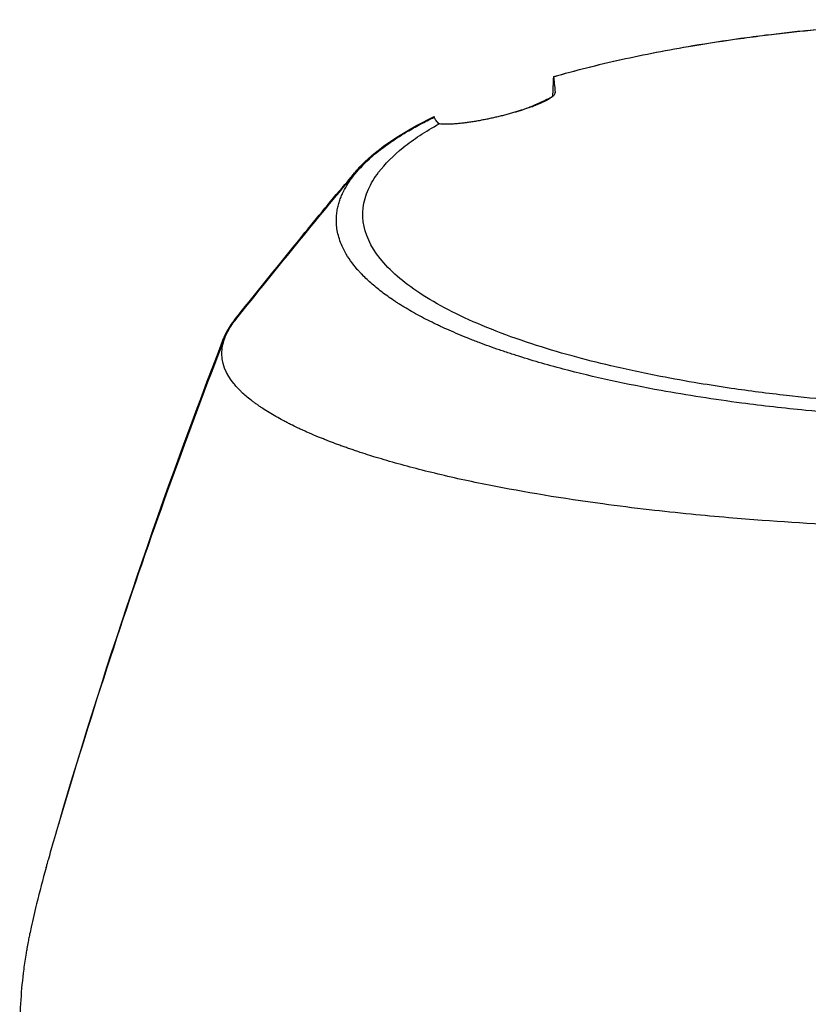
# Model space of a CAD drawing. Header units: millimetres. Extents: x 0 to 4378, y 0 to 2397.
# Tile 20 of 256: x 694 to 742, y 391 to 451. Entities that reach past the tile are written whole.
import ezdxf

# ---------------------------------------------------------------- set-up
doc = ezdxf.new("R2010")
doc.units = ezdxf.units.MM
doc.header["$LTSCALE"] = 0.2

# ---------------------------------------------------------------- blocks, each defined once
blk = doc.blocks.new('A$C1c3fed7d')
for p, q in [((-27.344, 213.883), (-27.344, 213.906)), ((-42.535, 205.413), (-42.535, 205.414))]:
    blk.add_line(p, q)
for points in [[(-12.045, 217.675), (-8.119, 218.073), (-4.041, 218.333), (0, 218.331)], [(-34.694, 212.447), (-34.691, 212.436), (-34.688, 212.426), (-34.684, 212.415)], [(-42.535, 205.414), (-41.613, 206.546), (-40.701, 207.654), (-39.759, 208.745)], [(-39.657, 208.873), (-39.657, 208.872), (-39.658, 208.872), (-39.658, 208.871)], [(-39.657, 208.873), (-39.597, 208.943), (-39.537, 209.014), (-39.478, 209.084)], [(-46.414, 200.611), (-45.119, 202.223), (-43.83, 203.823), (-42.535, 205.413)], [(-46.81, 200.119), (-46.678, 200.283), (-46.546, 200.447), (-46.414, 200.611)], [(-57.492, 169.491), (-54.523, 179.662), (-51.09, 189.653), (-47.456, 199.036)]]:
    blk.add_open_spline(points, degree=3)
for points, knots in [([(-27.446, 214.875), (-26.147, 215.247), (-24.774, 215.593), (-21.938, 216.218), (-20.479, 216.5), (-18.026, 216.911), (-17.061, 217.058), (-15.577, 217.263), (-15.069, 217.33), (-14.097, 217.45), (-13.629, 217.505), (-12.267, 217.656), (-11.362, 217.746), (-9.966, 217.869), (-9.477, 217.909), (-8.987, 217.946)], [0.000001, 0.000001, 0.000001, 0.000001, 0.526911, 0.526911, 1.040053, 1.040053, 1.36277, 1.36277, 1.527774, 1.527774, 1.678311, 1.678311, 1.964147, 1.964147, 2.116837, 2.116837, 2.116837, 2.116837]), ([(-11.97, 217.675), (-12.841, 217.587), (-13.704, 217.49), (-15.066, 217.32), (-15.576, 217.253), (-17.065, 217.047), (-18.031, 216.899), (-20.485, 216.485), (-21.943, 216.202), (-24.779, 215.573), (-26.15, 215.227), (-27.446, 214.854)], [4.291702, 4.291702, 4.291702, 4.291702, 4.575177, 4.575177, 4.745351, 4.745351, 5.076735, 5.076735, 5.603058, 5.603058, 6.143683, 6.143683, 6.143683, 6.143683]), ([(-27.446, 214.875), (-27.457, 214.674), (-27.467, 214.472), (-27.488, 214.069), (-27.498, 213.868), (-27.508, 213.666)], [0.000001, 0.000001, 0.000001, 0.000001, 0.2015129, 0.2015129, 0.3981419, 0.3981419, 0.3981419, 0.3981419]), ([(-27.446, 214.854), (-27.456, 214.651), (-27.467, 214.446), (-27.488, 214.05), (-27.497, 213.859), (-27.507, 213.667)], [-0.4140682, -0.4140682, -0.4140682, -0.4140682, -0.2070417, -0.2070417, -0.0177682, -0.0177682, -0.0177682, -0.0177682]), ([(-27.446, 214.854), (-27.428, 214.747), (-27.411, 214.617), (-27.377, 214.302), (-27.36, 214.118), (-27.344, 213.906)], [0.000001, 0.000001, 0.000001, 0.000001, 0.4635259, 0.4635259, 0.9270517, 0.9270517, 0.9270517, 0.9270517]), ([(-27.344, 213.906), (-27.341, 213.867), (-27.359, 213.822), (-27.438, 213.724), (-27.495, 213.673), (-27.677, 213.542), (-27.818, 213.46), (-28.158, 213.293), (-28.346, 213.211), (-28.796, 213.034), (-29.058, 212.941), (-29.683, 212.739), (-30.043, 212.636), (-30.782, 212.445), (-31.147, 212.362), (-31.926, 212.203), (-32.324, 212.136), (-33.066, 212.035), (-33.404, 212.004), (-33.982, 211.979), (-34.218, 211.987), (-34.388, 212.014)], [-1.145302, -1.145302, -1.145302, -1.145302, -1.059492, -1.059492, -0.980714, -0.980714, -0.876445, -0.876445, -0.78525, -0.78525, -0.687795, -0.687795, -0.572652, -0.572652, -0.457465, -0.457465, -0.31641, -0.31641, -0.162715, -0.162715, -0.000001, -0.000001, -0.000001, -0.000001]), ([(-27.638, 213.573), (-27.912, 213.452), (-28.192, 213.327), (-28.588, 213.147), (-28.694, 213.099), (-28.85, 213.027), (-28.9, 213.004), (-28.95, 212.981)], [0.0108947, 0.0108947, 0.0108947, 0.0108947, 0.1064133, 0.1064133, 0.1385866, 0.1385866, 0.1536683, 0.1536683, 0.1536683, 0.1536683]), ([(-28.768, 213.047), (-28.668, 213.093), (-28.568, 213.139), (-28.31, 213.256), (-28.15, 213.329), (-27.915, 213.434), (-27.839, 213.468), (-27.751, 213.506), (-27.739, 213.512), (-27.728, 213.517)], [0.2007508, 0.2007508, 0.2007508, 0.2007508, 0.20810007, 0.20810007, 0.21975647, 0.21975647, 0.22528495, 0.22528495, 0.22614504, 0.22614504, 0.22614504, 0.22614504]), ([(-27.721, 213.536), (-27.671, 213.566), (-27.626, 213.595), (-27.557, 213.643), (-27.531, 213.663), (-27.507, 213.682)], [-0.20674601, -0.20674601, -0.20674601, -0.20674601, -0.16836589, -0.16836589, -0.14006783, -0.14006783, -0.14006783, -0.14006783]), ([(-34.415, 212.037), (-34.252, 212.008), (-34.022, 211.998), (-33.454, 212.018), (-33.12, 212.047), (-32.379, 212.145), (-31.98, 212.211), (-31.199, 212.367), (-30.832, 212.45), (-30.089, 212.639), (-29.725, 212.743), (-29.172, 212.919), (-28.974, 212.987), (-28.791, 213.054)], [-1.1492495, -1.1492495, -1.1492495, -1.1492495, -0.9869842, -0.9869842, -0.8327797, -0.8327797, -0.6907692, -0.6907692, -0.5752882, -0.5752882, -0.4600892, -0.4600892, -0.3891423, -0.3891423, -0.3891423, -0.3891423]), ([(-39.478, 209.084), (-39.358, 209.225), (-39.231, 209.364), (-38.081, 210.538), (-36.602, 211.532), (-34.694, 212.447)], [-1.228501, -1.228501, -1.228501, -1.228501, -1.083067, -1.083067, -0.000001, -0.000001, -0.000001, -0.000001]), ([(-36.324, 211.54), (-36.071, 211.689), (-35.808, 211.837), (-35.261, 212.129), (-34.977, 212.273), (-34.683, 212.416)], [0.000026, 0.000026, 0.000026, 0.000026, 0.1679092, 0.1679092, 0.336286, 0.336286, 0.336286, 0.336286]), ([(-34.7, 212.408), (-34.7, 212.409), (-34.7, 212.411), (-34.698, 212.424), (-34.696, 212.436), (-34.694, 212.447)], [-0.01609507, -0.01609507, -0.01609507, -0.01609507, -0.01433714, -0.01433714, -0.000001, -0.000001, -0.000001, -0.000001]), ([(-34.388, 212.014), (-34.463, 212.077), (-34.525, 212.143), (-34.624, 212.279), (-34.661, 212.347), (-34.683, 212.416)], [-0.1192454, -0.1192454, -0.1192454, -0.1192454, -0.0596227, -0.0596227, 0, 0, 0, 0]), ([(0.102, 194.741), (0.073, 194.741), (0.05, 194.741), (-0.001, 194.741), (-0.027, 194.741), (-0.104, 194.742), (-0.156, 194.742), (-0.311, 194.742), (-0.414, 194.742), (-0.728, 194.744), (-0.937, 194.746), (-1.592, 194.754), (-2.038, 194.762), (-3.597, 194.799), (-4.724, 194.843), (-7.384, 194.983), (-8.926, 195.093), (-11.398, 195.314), (-12.352, 195.411), (-14.431, 195.648), (-15.551, 195.794), (-17.307, 196.05), (-17.96, 196.151), (-19.399, 196.39), (-20.182, 196.531), (-21.981, 196.879), (-22.985, 197.093), (-24.768, 197.512), (-25.556, 197.712), (-27.169, 198.155), (-27.985, 198.4), (-29.629, 198.938), (-30.447, 199.232), (-31.974, 199.841), (-32.685, 200.153), (-34.002, 200.799), (-34.609, 201.131), (-35.701, 201.807), (-36.188, 202.149), (-37.052, 202.849), (-37.429, 203.206), (-39.032, 205.027), (-39.351, 206.539), (-38.529, 208.384), (-38.323, 208.728), (-37.68, 209.58), (-37.179, 210.084), (-36.257, 210.822), (-35.922, 211.065), (-35.195, 211.545), (-34.804, 211.782), (-34.388, 212.014)], [0.000001, 0.000001, 0.000001, 0.000001, 0.008819, 0.008819, 0.017845, 0.017845, 0.035907, 0.035907, 0.072142, 0.072142, 0.145603, 0.145603, 0.301293, 0.301293, 0.697737, 0.697737, 1.249707, 1.249707, 1.602664, 1.602664, 2.030274, 2.030274, 2.287608, 2.287608, 2.606643, 2.606643, 3.037233, 3.037233, 3.398935, 3.398935, 3.802667, 3.802667, 4.249499, 4.249499, 4.690315, 4.690315, 5.13136, 5.13136, 5.56388, 5.56388, 5.998967, 5.998967, 7.754061, 7.754061, 8.158838, 8.158838, 8.768034, 8.768034, 9.073949, 9.073949, 9.380631, 9.380631, 9.380631, 9.380631]), ([(0.102, 194.008), (-0.126, 194.008), (-0.76, 194.008), (-2.23, 194.031), (-2.812, 194.045), (-3.78, 194.075), (-4.167, 194.088), (-6.086, 194.165), (-7.621, 194.252), (-10.141, 194.438), (-11.142, 194.524), (-13.444, 194.748), (-14.738, 194.896), (-17.695, 195.283), (-19.335, 195.537), (-23.015, 196.203), (-25.007, 196.639), (-27.355, 197.256), (-27.846, 197.391), (-28.801, 197.668), (-29.264, 197.808), (-29.827, 197.988), (-29.938, 198.024), (-30.165, 198.099), (-30.28, 198.137), (-30.504, 198.212), (-30.615, 198.25), (-30.938, 198.361), (-31.148, 198.435), (-31.561, 198.584), (-31.765, 198.659), (-32.071, 198.776), (-32.177, 198.816), (-32.385, 198.897), (-32.488, 198.938), (-32.798, 199.061), (-33.003, 199.145), (-33.402, 199.313), (-33.598, 199.397), (-33.963, 199.559), (-34.132, 199.636), (-34.385, 199.754), (-34.468, 199.793), (-34.735, 199.921), (-34.909, 200.007), (-35.251, 200.181), (-35.419, 200.269), (-35.746, 200.444), (-35.904, 200.532), (-36.218, 200.71), (-36.361, 200.794), (-36.581, 200.927), (-36.658, 200.975), (-36.797, 201.062), (-36.86, 201.102), (-36.991, 201.186), (-37.059, 201.231), (-37.26, 201.365), (-37.389, 201.453), (-37.639, 201.631), (-37.759, 201.72), (-37.995, 201.9), (-38.109, 201.991), (-38.329, 202.171), (-38.435, 202.262), (-38.64, 202.444), (-38.738, 202.534), (-38.927, 202.716), (-39.025, 202.814), (-39.161, 202.958), (-39.203, 203.004), (-39.282, 203.09), (-39.321, 203.135), (-39.659, 203.525), (-39.907, 203.876), (-40.187, 204.384), (-40.262, 204.539), (-40.387, 204.841), (-40.439, 204.987), (-40.521, 205.271), (-40.553, 205.408), (-40.588, 205.609), (-40.597, 205.674), (-40.613, 205.802), (-40.618, 205.864), (-40.626, 205.987), (-40.629, 206.047), (-40.631, 206.225), (-40.626, 206.344), (-40.607, 206.569), (-40.593, 206.679), (-40.555, 206.893), (-40.531, 206.997), (-40.491, 207.147), (-40.477, 207.195), (-40.433, 207.337), (-40.401, 207.43), (-40.331, 207.609), (-40.294, 207.696), (-40.178, 207.946), (-40.091, 208.109), (-39.821, 208.556), (-39.615, 208.837), (-39.015, 209.536), (-38.58, 209.949), (-37.815, 210.556), (-37.542, 210.756), (-37.105, 211.053), (-36.955, 211.151), (-36.723, 211.298), (-36.645, 211.347), (-36.526, 211.419), (-36.486, 211.444), (-36.425, 211.48), (-36.405, 211.492), (-36.364, 211.516), (-36.344, 211.528), (-36.324, 211.54)], [0.000002, 0.000002, 0.000002, 0.000002, 0.068396, 0.068396, 0.113225, 0.113225, 0.143068, 0.143068, 0.261804, 0.261804, 0.340398, 0.340398, 0.445112, 0.445112, 0.58476, 0.58476, 0.770646, 0.770646, 0.820914, 0.820914, 0.870505, 0.870505, 0.882769, 0.882769, 0.895757, 0.895757, 0.908699, 0.908699, 0.933689, 0.933689, 0.958342, 0.958342, 0.971541, 0.971541, 0.985008, 0.985008, 1.012116, 1.012116, 1.039467, 1.039467, 1.064342, 1.064342, 1.077017, 1.077017, 1.103525, 1.103525, 1.129763, 1.129763, 1.156376, 1.156376, 1.183318, 1.183318, 1.195097, 1.195097, 1.205034, 1.205034, 1.215755, 1.215755, 1.236325, 1.236325, 1.256757, 1.256757, 1.277456, 1.277456, 1.298369, 1.298369, 1.31914, 1.31914, 1.338917, 1.338917, 1.348349, 1.348349, 1.358318, 1.358318, 1.436393, 1.436393, 1.470506, 1.470506, 1.502489, 1.502489, 1.53257, 1.53257, 1.546517, 1.546517, 1.559977, 1.559977, 1.573067, 1.573067, 1.598315, 1.598315, 1.621947, 1.621947, 1.64382, 1.64382, 1.654133, 1.654133, 1.674222, 1.674222, 1.692702, 1.692702, 1.72678, 1.72678, 1.786154, 1.786154, 1.875164, 1.875164, 1.919672, 1.919672, 1.941935, 1.941935, 1.953066, 1.953066, 1.958631, 1.958631, 1.961414, 1.961414, 1.964192, 1.964192, 1.964192, 1.964192]), ([(-37.678, 210.653), (-38.254, 210.24), (-38.757, 209.817), (-39.354, 209.216), (-39.511, 209.045), (-39.657, 208.873)], [0.07417478, 0.07417478, 0.07417478, 0.07417478, 0.12501159, 0.12501159, 0.14513093, 0.14513093, 0.14513093, 0.14513093]), ([(-46.738, 200.137), (-44.344, 203.114), (-41.222, 207.002), (-39.537, 208.932), (-39.531, 208.939), (-39.454, 209.027), (-39.381, 209.111), (-39.308, 209.194)], [0, 0, 0, 0, 1.185887, 1.185887, 1.188088, 1.188088, 1.222432, 1.222432, 1.222432, 1.222432]), ([(-38.961, 209.563), (-38.981, 209.544), (-39.001, 209.526), (-39.026, 209.502), (-39.033, 209.496), (-39.045, 209.485), (-39.048, 209.483), (-39.096, 209.437), (-39.142, 209.393), (-39.234, 209.304), (-39.279, 209.26), (-39.334, 209.204), (-39.343, 209.195), (-39.361, 209.177), (-39.368, 209.169), (-39.463, 209.072), (-39.55, 208.98), (-39.639, 208.881), (-39.642, 208.878), (-39.683, 208.832), (-39.721, 208.789), (-39.759, 208.745)], [-0.88067998, -0.88067998, -0.88067998, -0.88067998, -0.87687224, -0.87687224, -0.87545939, -0.87545939, -0.875, -0.875, -0.86865984, -0.86865984, -0.86255484, -0.86255484, -0.86125389, -0.86125389, -0.86022228, -0.86022228, -0.84833725, -0.84833725, -0.84791713, -0.84791713, -0.84258352, -0.84258352, -0.84258352, -0.84258352]), ([(-39.846, 208.648), (-39.846, 208.649), (-39.845, 208.649), (-39.844, 208.651), (-39.843, 208.651), (-39.841, 208.654), (-39.839, 208.657), (-39.831, 208.666), (-39.825, 208.673), (-39.803, 208.7), (-39.785, 208.72), (-39.75, 208.763), (-39.731, 208.785), (-39.704, 208.818), (-39.694, 208.828), (-39.68, 208.845), (-39.676, 208.85), (-39.669, 208.859), (-39.667, 208.861), (-39.664, 208.865), (-39.663, 208.865), (-39.662, 208.866), (-39.662, 208.867), (-39.662, 208.867), (-39.661, 208.868), (-39.661, 208.868), (-39.661, 208.869), (-39.66, 208.869), (-39.659, 208.87), (-39.659, 208.871), (-39.659, 208.871), (-39.658, 208.871)], [0, 0, 0, 0, 0.00028619, 0.00028619, 0.00059991, 0.00059991, 0.00154105, 0.00154105, 0.00436447, 0.00436447, 0.01283474, 0.01283474, 0.02193196, 0.02193196, 0.02648064, 0.02648064, 0.02875505, 0.02875505, 0.02989231, 0.02989231, 0.03017664, 0.03017664, 0.03028354, 0.03028354, 0.03046748, 0.03046748, 0.03064669, 0.03064669, 0.03107253, 0.03107253, 0.03120083, 0.03120083, 0.03120083, 0.03120083]), ([(-42.535, 205.414), (-42.518, 205.434), (-42.501, 205.454), (-42.484, 205.475), (-42.46, 205.504), (-42.436, 205.533), (-42.411, 205.562), (-42.389, 205.588), (-42.366, 205.614), (-42.343, 205.64), (-42.326, 205.659), (-42.309, 205.678), (-42.292, 205.697), (-42.289, 205.7), (-42.286, 205.703), (-42.283, 205.707), (-42.255, 205.738), (-42.227, 205.769), (-42.198, 205.8), (-42.148, 205.854), (-42.096, 205.908), (-42.043, 205.962), (-42.032, 205.974), (-42.021, 205.985), (-42.01, 205.996), (-42.002, 206.004), (-41.995, 206.012), (-41.987, 206.02)], [7.8343085, 7.8343085, 7.8343085, 7.8343085, 7.8568697, 7.8568697, 7.8568697, 7.889102, 7.889102, 7.889102, 7.918277, 7.918277, 7.918277, 7.939418, 7.939418, 7.939418, 7.9429624, 7.9429624, 7.9429624, 7.9777685, 7.9777685, 7.9777685, 8.038117, 8.038117, 8.038117, 8.0507033, 8.0507033, 8.0507033, 8.05964, 8.05964, 8.05964, 8.05964]), ([(-46.316, 200.662), (-46.592, 200.39), (-46.824, 200.12), (-47.203, 199.578), (-47.35, 199.307), (-47.456, 199.036)], [0.1157966, 0.1157966, 0.1157966, 0.1157966, 0.12560563, 0.12560563, 0.13524511, 0.13524511, 0.13524511, 0.13524511]), ([(0.102, 187.408), (0.079, 187.408), (0.037, 187.408), (-0.055, 187.408), (-0.095, 187.408), (-0.213, 187.408), (-0.292, 187.408), (-0.528, 187.409), (-0.685, 187.409), (-1.158, 187.411), (-1.473, 187.413), (-2.418, 187.421), (-3.047, 187.43), (-4.931, 187.463), (-6.184, 187.497), (-9.917, 187.631), (-12.376, 187.764), (-15.453, 187.99), (-16.132, 188.044), (-17.574, 188.167), (-18.333, 188.236), (-19.949, 188.396), (-20.798, 188.487), (-22.587, 188.694), (-23.526, 188.811), (-26.898, 189.268), (-29.213, 189.65), (-31.93, 190.189), (-32.492, 190.306), (-33.59, 190.547), (-34.125, 190.67), (-35.677, 191.044), (-36.653, 191.303), (-37.789, 191.635), (-38.003, 191.699), (-38.391, 191.818), (-38.563, 191.871), (-38.931, 191.988), (-39.128, 192.052), (-39.418, 192.149), (-39.513, 192.181), (-39.696, 192.243), (-39.789, 192.275), (-39.975, 192.34), (-40.065, 192.371), (-40.243, 192.435), (-40.332, 192.467), (-40.508, 192.531), (-40.596, 192.563), (-40.85, 192.658), (-41.016, 192.722), (-41.252, 192.814), (-41.336, 192.847), (-41.499, 192.913), (-41.579, 192.945), (-41.724, 193.004), (-41.796, 193.033), (-42.041, 193.135), (-42.221, 193.215), (-42.433, 193.308), (-42.501, 193.338), (-42.658, 193.408), (-42.741, 193.447), (-42.872, 193.508), (-42.915, 193.528), (-43.11, 193.62), (-43.265, 193.696), (-43.449, 193.788), (-43.488, 193.807), (-43.566, 193.847), (-43.604, 193.867), (-43.718, 193.926), (-43.794, 193.966), (-44.163, 194.162), (-44.446, 194.324), (-44.849, 194.571), (-44.978, 194.653), (-45.167, 194.777), (-45.229, 194.819), (-45.351, 194.903), (-45.411, 194.945), (-45.499, 195.007), (-45.529, 195.029), (-45.586, 195.07), (-45.614, 195.091), (-45.669, 195.132), (-45.695, 195.151), (-45.749, 195.192), (-45.776, 195.213), (-45.917, 195.322), (-46.015, 195.402), (-46.208, 195.568), (-46.299, 195.65), (-46.43, 195.774), (-46.472, 195.816), (-46.551, 195.896), (-46.591, 195.937), (-46.647, 195.998), (-46.665, 196.017), (-46.749, 196.11), (-46.812, 196.185), (-47.292, 196.785), (-47.676, 197.488), (-47.516, 198.699), (-47.421, 199.004), (-47.143, 199.574), (-46.974, 199.839), (-46.756, 200.115), (-46.747, 200.126), (-46.738, 200.137)], [0.000001, 0.000001, 0.000001, 0.000001, 0.007145, 0.007145, 0.012487, 0.012487, 0.023172, 0.023172, 0.044526, 0.044526, 0.087152, 0.087152, 0.172519, 0.172519, 0.343296, 0.343296, 0.684832, 0.684832, 0.782442, 0.782442, 0.893925, 0.893925, 1.020792, 1.020792, 1.165754, 1.165754, 1.5523, 1.5523, 1.656, 1.656, 1.759472, 1.759472, 1.962548, 1.962548, 2.010788, 2.010788, 2.051037, 2.051037, 2.098595, 2.098595, 2.121977, 2.121977, 2.144106, 2.144106, 2.165078, 2.165078, 2.185897, 2.185897, 2.206927, 2.206927, 2.249257, 2.249257, 2.267476, 2.267476, 2.284385, 2.284385, 2.298691, 2.298691, 2.334972, 2.334972, 2.351514, 2.351514, 2.372635, 2.372635, 2.384046, 2.384046, 2.433545, 2.433545, 2.447203, 2.447203, 2.460457, 2.460457, 2.48758, 2.48758, 2.604591, 2.604591, 2.662837, 2.662837, 2.692059, 2.692059, 2.721315, 2.721315, 2.736067, 2.736067, 2.75119, 2.75119, 2.765744, 2.765744, 2.781644, 2.781644, 2.845833, 2.845833, 2.904565, 2.904565, 2.933488, 2.933488, 2.964036, 2.964036, 2.978504, 2.978504, 3.032725, 3.032725, 3.464483, 3.464483, 3.610423, 3.610423, 3.738069, 3.738069, 3.743595, 3.743595, 3.743595, 3.743595]), ([(-58.253, 166.862), (-58.252, 166.866), (-58.251, 166.871), (-58.246, 166.889), (-58.242, 166.902), (-58.226, 166.956), (-58.215, 166.997), (-58.168, 167.159), (-58.134, 167.28), (-57.994, 167.766), (-57.889, 168.13), (-57.467, 169.583), (-57.145, 170.67), (-55.839, 175.003), (-54.818, 178.221), (-51.762, 187.403), (-49.628, 193.29), (-47.383, 199.056)], [0, 0, 0, 0, 0.001443, 0.001443, 0.005773, 0.005773, 0.018764, 0.018764, 0.057734, 0.057734, 0.174647, 0.174647, 0.525396, 0.525396, 1.5779, 1.5779, 3.559106, 3.559106, 3.559106, 3.559106]), ([(-58.253, 166.862), (-58.461, 166.134), (-58.654, 165.404), (-58.95, 164.194), (-59.062, 163.714), (-59.195, 163.106), (-59.226, 162.964), (-59.266, 162.77), (-59.276, 162.719), (-59.307, 162.566), (-59.327, 162.464), (-59.373, 162.223), (-59.399, 162.084), (-59.44, 161.853), (-59.455, 161.762), (-59.524, 161.345), (-59.573, 161.018), (-59.697, 160.076), (-59.757, 159.46), (-59.841, 158.185), (-59.862, 157.525), (-59.857, 156.007), (-59.815, 155.153), (-59.715, 154.09), (-59.693, 153.882), (-59.615, 153.216), (-59.549, 152.756), (-59.433, 152.056), (-59.389, 151.813), (-59.326, 151.486), (-59.309, 151.401), (-59.259, 151.159), (-59.226, 150.999), (-59.148, 150.64), (-59.103, 150.433), (-58.982, 149.899), (-58.905, 149.573), (-58.773, 149.032), (-58.718, 148.812), (-58.615, 148.413), (-58.57, 148.241), (-58.482, 147.909), (-58.439, 147.752), (-58.351, 147.434), (-58.307, 147.274), (-58.191, 146.87), (-58.123, 146.635), (-57.986, 146.178), (-57.92, 145.96), (-57.762, 145.455), (-57.671, 145.169), (-57.444, 144.478), (-57.306, 144.074), (-56.302, 141.23), (-55.269, 138.817), (-53.82, 135.982), (-53.578, 135.524), (-53.208, 134.844), (-53.086, 134.623), (-52.42, 133.438), (-51.849, 132.482), (-50.939, 131.055), (-50.624, 130.576), (-49.912, 129.528), (-49.513, 128.96), (-48.776, 127.952), (-48.443, 127.51), (-47.454, 126.232), (-46.777, 125.404), (-44.785, 123.097), (-43.405, 121.645), (-40.724, 119.103), (-39.455, 117.994), (-37.499, 116.427), (-36.861, 115.936), (-34.947, 114.524), (-33.627, 113.626), (-30.962, 111.967), (-29.622, 111.201), (-25.602, 109.105), (-22.806, 107.894), (-18.504, 106.418), (-17.118, 105.995), (-14.327, 105.255), (-12.926, 104.935), (-10.805, 104.529), (-10.1, 104.407), (-7.97, 104.077), (-6.535, 103.906), (0.598, 103.312), (6.283, 103.637), (12.526, 104.858), (13.236, 105.011), (14.66, 105.342), (15.373, 105.522), (16.802, 105.909), (17.519, 106.118), (24.055, 108.149), (29.323, 110.741), (35.028, 114.551), (36.064, 115.292), (37.816, 116.629), (38.546, 117.215), (39.79, 118.261), (40.313, 118.715), (41.208, 119.522), (41.585, 119.87), (42.235, 120.487), (42.51, 120.753), (43.189, 121.422), (43.588, 121.827), (44.177, 122.442), (44.371, 122.647), (44.66, 122.957), (44.756, 123.06), (44.914, 123.232), (45.116, 123.454), (45.135, 123.475)], [-5.314567, -5.314567, -5.314567, -5.314567, -5.223468, -5.223468, -5.163957, -5.163957, -5.146104, -5.146104, -5.139689, -5.139689, -5.126937, -5.126937, -5.109433, -5.109433, -5.098055, -5.098055, -5.057228, -5.057228, -4.980558, -4.980558, -4.898576, -4.898576, -4.791795, -4.791795, -4.76585, -4.76585, -4.708745, -4.708745, -4.677924, -4.677924, -4.666779, -4.666779, -4.646933, -4.646933, -4.621, -4.621, -4.580203, -4.580203, -4.553194, -4.553194, -4.530725, -4.530725, -4.509981, -4.509981, -4.488898, -4.488898, -4.457904, -4.457904, -4.429176, -4.429176, -4.391259, -4.391259, -4.337563, -4.337563, -4.012989, -4.012989, -3.949041, -3.949041, -3.91815, -3.91815, -3.78308, -3.78308, -3.714321, -3.714321, -3.631782, -3.631782, -3.566461, -3.566461, -3.442027, -3.442027, -3.2143, -3.2143, -3.028646, -3.028646, -2.942037, -2.942037, -2.774506, -2.774506, -2.616657, -2.616657, -2.316725, -2.316725, -2.178502, -2.178502, -2.04381, -2.04381, -1.977504, -1.977504, -1.844402, -1.844402, -1.320414, -1.320414, -1.252574, -1.252574, -1.183446, -1.183446, -1.112702, -1.112702, -0.531304, -0.531304, -0.396945, -0.396945, -0.296158, -0.296158, -0.220657, -0.220657, -0.16405, -0.16405, -0.121678, -0.121678, -0.058094, -0.058094, -0.026366, -0.026366, -0.010502, -0.010502, -0.000001, -0.000001, -0.000001, -0.000001])]:
    blk.add_open_spline(points, degree=3, knots=knots)

msp = doc.modelspace()

# ---------------------------------------------------------------- block references
msp.add_blockref('A$C1c3fed7d', (754.283, 232.882))

doc.saveas('drawing.dxf')
